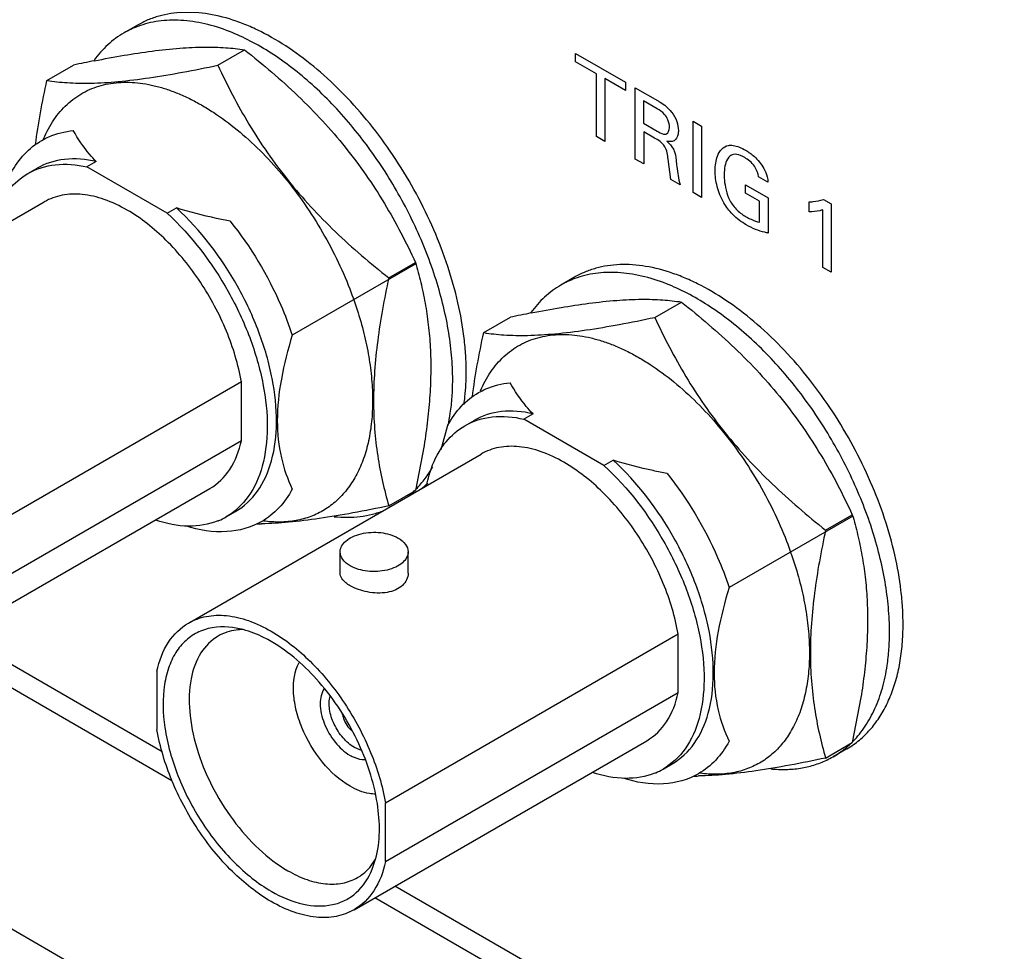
# Model space of a CAD drawing. Header units: inches. Extents: x 0 to 34, y 0 to 22.
# Tile 40 of 88: x 25.28 to 25.563, y 9.104 to 9.371. Entities that reach past the tile are written whole.
import ezdxf

# ---------------------------------------------------------------- set-up
doc = ezdxf.new("R2010")
doc.units = ezdxf.units.IN
doc.header["$LTSCALE"] = 1.87
doc.header["$MEASUREMENT"] = 0
doc.layers.get('0').update_dxf_attribs({"linetype": 'CONTINUOUS'})

msp = doc.modelspace()

# ---------------------------------------------------------------- linework, layer by layer
at = {"color": 7, "linetype": 'CONTINUOUS'}
for p, q in [((25.3138692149, 9.3697259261), (25.3099801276, 9.3674804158)), ((25.3369110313, 9.3582228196), (25.3445609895, 9.3626398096)), ((25.2878554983, 9.3538442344), (25.2955054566, 9.3582612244)), ((25.2824218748, 9.3271320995), (25.2850735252, 9.3286631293)), ((25.3020120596, 9.3305465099), (25.2993604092, 9.3290154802)), ((25.3223610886, 9.3157351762), (25.2993604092, 9.3290154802)), ((25.203140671, 9.2705306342), (25.2871096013, 9.3190132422)), ((25.3223610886, 9.3157351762), (25.325012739, 9.3172662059)), ((25.3937190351, 9.3012274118), (25.3582634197, 9.2807557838)), ((25.3859665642, 9.2971961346), (25.3936165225, 9.3016131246)), ((25.4392038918, 9.2973592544), (25.4353148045, 9.2951137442)), ((25.4622457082, 9.2858561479), (25.4698956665, 9.2902731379)), ((25.4131901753, 9.2814775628), (25.4208401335, 9.2858945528)), ((25.3436528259, 9.2673345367), (25.2596838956, 9.2188519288)), ((25.3436528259, 9.2505533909), (25.3436528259, 9.2673345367)), ((25.4273467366, 9.2581798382), (25.4246950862, 9.2566488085)), ((25.4077565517, 9.2547654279), (25.4104082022, 9.2562964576)), ((25.4476957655, 9.2433685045), (25.4246950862, 9.2566488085)), ((25.4010090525, 9.2479974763), (25.4029348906, 9.2549630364)), ((25.2596838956, 9.2020707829), (25.3436528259, 9.2505533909)), ((25.328475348, 9.1981639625), (25.4124442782, 9.2466465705)), ((25.3960798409, 9.2491361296), (25.3936165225, 9.2362078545)), ((25.4476957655, 9.2433685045), (25.450347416, 9.2448995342)), ((25.2506429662, 9.188259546), (25.3346118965, 9.236742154)), ((25.3859665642, 9.2317908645), (25.3936165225, 9.2362078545)), ((25.339299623, 9.2286232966), (25.3419512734, 9.2301543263)), ((25.519053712, 9.2288607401), (25.4835980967, 9.2083891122)), ((25.5113012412, 9.2248294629), (25.5189511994, 9.229246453)), ((25.3719982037, 9.2124455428), (25.3719982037, 9.2185715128)), ((25.3914982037, 9.2124455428), (25.3914982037, 9.2185715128)), ((25.1074474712, 9.2087330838), (27.2281753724, 7.9842513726)), ((25.3441561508, 9.1962775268), (25.3411543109, 9.1968849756)), ((25.4689875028, 9.194967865), (25.3850185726, 9.1464852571)), ((25.4689875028, 9.1781867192), (25.4689875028, 9.194967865)), ((25.3194344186, 9.1843527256), (25.3194344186, 9.1675715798)), ((25.3850185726, 9.1297041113), (25.4689875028, 9.1781867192)), ((25.5214145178, 9.1767694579), (25.5189511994, 9.1638411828)), ((25.3759776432, 9.1158928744), (25.4599465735, 9.1643754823)), ((25.3780922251, 9.1616087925), (25.3760913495, 9.1624388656)), ((25.5113012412, 9.1594241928), (25.5189511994, 9.1638411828)), ((25.5173326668, 9.1620449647), (25.5134435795, 9.1597994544)), ((25.4646343, 9.1562566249), (25.4672859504, 9.1577876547)), ((25.3850185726, 9.1297041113), (25.3850185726, 9.1464852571)), ((25.3804778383, 9.1280319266), (25.3821618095, 9.1303705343)), ((25.3812087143, 9.1275130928), (25.3821706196, 9.1303688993))]:
    msp.add_line(p, q, dxfattribs=at)
at = {"color": 40, "linetype": 'CONTINUOUS'}
for p, q in [((25.439564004, 9.3592077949), (25.439564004, 9.3616149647)), ((25.439564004, 9.3616149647), (25.4538699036, 9.3533549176)), ((25.4455019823, 9.3557792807), (25.439564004, 9.3592077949)), ((25.4455019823, 9.3377299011), (25.4455019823, 9.3557792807)), ((25.4479319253, 9.354376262), (25.4479319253, 9.3363268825)), ((25.4538699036, 9.3509477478), (25.4479319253, 9.354376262)), ((25.4538699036, 9.3533549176), (25.4538699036, 9.3509477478)), ((25.4566799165, 9.331275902), (25.4566799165, 9.3517324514)), ((25.4566799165, 9.3517324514), (25.4630109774, 9.3480769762)), ((25.4590610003, 9.3479782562), (25.4590610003, 9.3415468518)), ((25.462938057, 9.3457396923), (25.4590610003, 9.3479782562)), ((25.4590610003, 9.3415468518), (25.462938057, 9.3393082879)), ((25.4732409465, 9.3217137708), (25.4732409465, 9.3421703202)), ((25.4732409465, 9.3421703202), (25.4756949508, 9.3407534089)), ((25.4756949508, 9.3407534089), (25.4756949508, 9.3202968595)), ((25.4479319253, 9.3363268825), (25.4455019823, 9.3377299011)), ((25.459110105, 9.3391099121), (25.459110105, 9.3298727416)), ((25.4622019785, 9.3373247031), (25.459110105, 9.3391099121)), ((25.459110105, 9.3298727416), (25.4566799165, 9.331275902)), ((25.4668880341, 9.3253818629), (25.4660790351, 9.3312614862)), ((25.4947409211, 9.3246569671), (25.4920649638, 9.3262020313)), ((25.469513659, 9.3238658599), (25.4668880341, 9.3253818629)), ((25.4883114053, 9.3215407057), (25.4883114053, 9.3238925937)), ((25.4883114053, 9.3238925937), (25.494814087, 9.3201380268)), ((25.4756949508, 9.3202968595), (25.4732409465, 9.3217137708)), ((25.4923600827, 9.3192030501), (25.4883114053, 9.3215407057)), ((25.494814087, 9.3201380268), (25.494814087, 9.3100509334)), ((25.4923600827, 9.3131399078), (25.4923600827, 9.3192030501)), ((25.5065338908, 9.3161757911), (25.5065338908, 9.3190093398)), ((25.5106554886, 9.3197177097), (25.5128399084, 9.318456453)), ((25.5128399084, 9.318456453), (25.5128399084, 9.2988498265)), ((25.5104841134, 9.300210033), (25.5104841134, 9.3167285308)), ((25.5128399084, 9.2988498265), (25.5104841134, 9.300210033))]:
    msp.add_line(p, q, dxfattribs=at)
at = {"color": 3, "linetype": 'CONTINUOUS'}
for p, q in [((25.3209153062, 9.1612419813), (25.2623827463, 9.1950379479)), ((25.3237447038, 9.1529294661), (25.2565990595, 9.1916985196)), ((27.2196121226, 8.0649582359), (25.3877174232, 9.1226712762)), ((27.2183121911, 8.0590299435), (25.3819337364, 9.119331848))]:
    msp.add_line(p, q, dxfattribs=at)
at = {"color": 7, "linetype": 'CONTINUOUS'}
for centre, radius, start, end in [((25.323124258, 9.344691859), 0.0263074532, 110.3990491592, 119.9757650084), ((25.3900679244, 8.9110235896), 0.4571253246, 101.1720266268, 101.9385985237), ((25.448458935, 9.2723251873), 0.0263074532, 110.3990491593, 119.9757650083), ((25.5154026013, 8.8386569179), 0.4571253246, 101.1720266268, 101.9385985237), ((25.3502978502, 9.2662371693), 0.0538908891, 347.8222262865, 351.5905026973), ((25.3783948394, 9.2577321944), 0.0270059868, 308.5936055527, 313.9855067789), ((25.3745441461, 9.2554365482), 0.026942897, 309.5903783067, 311.8641266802), ((25.3742095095, 9.2558113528), 0.0274453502, 311.8622097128, 314.6512234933), ((25.3738596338, 9.2561705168), 0.027946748, 314.6440157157, 315.6405965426), ((25.3747041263, 9.2552437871), 0.0266923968, 308.5860283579, 309.5894373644), ((25.3296972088, 9.2453011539), 0.019245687, 292.0097535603, 292.946995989), ((25.329767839, 9.245136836), 0.019066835, 292.9440606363, 299.993981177), ((25.3477003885, 9.3164625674), 0.0898365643, 270.144357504, 271.1265829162), ((25.5003410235, 9.1824868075), 0.0261990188, 300.0075883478, 309.6240698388), ((25.4998788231, 9.1830698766), 0.026942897, 309.5903783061, 311.8641266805), ((25.5042815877, 9.184647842), 0.026100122, 300.0024749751, 305.1419350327), ((25.4995441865, 9.1834446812), 0.0274453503, 311.862209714, 314.6512234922), ((25.4991943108, 9.1838038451), 0.0279467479, 314.644015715, 315.6405965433), ((25.5003861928, 9.1824164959), 0.0261155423, 295.4258295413, 299.9989201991), ((25.455102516, 9.1727701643), 0.019066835, 292.9440606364, 299.9939811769), ((25.4550318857, 9.1729344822), 0.019245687, 292.0097535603, 292.946995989), ((25.4730350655, 9.2440958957), 0.0898365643, 270.1443575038, 271.1265829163)]:
    msp.add_arc(centre, radius, start, end, dxfattribs=at)
for points, knots in [([(25.4081763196, 9.2701723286), (25.4081763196, 9.2717657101), (25.4080710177, 9.2750090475), (25.4074585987, 9.2816731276), (25.4059300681, 9.2902676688), (25.4029927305, 9.3006785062), (25.3989870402, 9.3111189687), (25.3939988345, 9.3213658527), (25.3881343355, 9.3312010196), (25.3815186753, 9.3404145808), (25.3742928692, 9.3488101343), (25.3666098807, 9.3562094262), (25.35863263, 9.3624547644), (25.3517504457, 9.3666654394), (25.3462450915, 9.3693061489), (25.3410024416, 9.3713684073), (25.3357515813, 9.3727625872), (25.3305980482, 9.373368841), (25.3269297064, 9.3734264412), (25.3233996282, 9.3730955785), (25.3200272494, 9.3723759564), (25.3168325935, 9.3712718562), (25.3148290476, 9.3702800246), (25.3138692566, 9.3697258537)], [0, 0, 0, 0, 0.0306643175, 0.0624022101, 0.1287308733, 0.1983145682, 0.2702819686, 0.3436502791, 0.4173732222, 0.4903892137, 0.5616676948, 0.6302572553, 0.695337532, 0.7562781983, 0.7850857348, 0.8127461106, 0.8646402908, 0.8890240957, 0.9124701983, 0.9351118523, 0.9571138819, 0.9786711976, 1, 1, 1, 1]), ([(25.3402858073, 9.3678603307), (25.3379717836, 9.368767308), (25.3344681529, 9.3698845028), (25.3297571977, 9.3707817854), (25.3263719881, 9.3711322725), (25.3230841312, 9.3711698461), (25.3199076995, 9.3708944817), (25.3168575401, 9.3703061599), (25.3149018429, 9.3697020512), (25.3139546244, 9.3693495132)], [0, 0, 0, 0, 0.2766217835, 0.4073243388, 0.5332696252, 0.6548867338, 0.7727403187, 0.887511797, 1, 1, 1, 1]), ([(25.3099801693, 9.3674803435), (25.3091496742, 9.3670008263), (25.3075338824, 9.3659447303), (25.3052852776, 9.3640928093), (25.3032162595, 9.3619793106), (25.3019784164, 9.3604217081), (25.3013926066, 9.3596065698)], [0, 0, 0, 0, 0.245181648, 0.4923374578, 0.7433603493, 1, 1, 1, 1]), ([(25.4042872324, 9.2679268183), (25.4042872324, 9.2702856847), (25.4040555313, 9.2751211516), (25.4030792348, 9.2824739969), (25.4014761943, 9.2900274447), (25.3992659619, 9.2976933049), (25.396473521, 9.3053836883), (25.3931314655, 9.313009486), (25.3892785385, 9.3204824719), (25.3849593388, 9.3277160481), (25.3802238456, 9.3346263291), (25.3751269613, 9.3411332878), (25.3697277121, 9.3471616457), (25.3640884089, 9.3526417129), (25.3582739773, 9.3575100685), (25.3523507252, 9.3617106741), (25.3463871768, 9.3651945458), (25.3423105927, 9.3670667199), (25.3402858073, 9.3678603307)], [0, 0, 0, 0, 0.0568135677, 0.116413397, 0.1784695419, 0.2426170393, 0.3084143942, 0.3753825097, 0.4430138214, 0.5107845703, 0.578167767, 0.6446454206, 0.7097216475, 0.7729354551, 0.8338744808, 0.8921912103, 0.9476206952, 1, 1, 1, 1]), ([(25.3180233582, 9.3622680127), (25.3206870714, 9.3626183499), (25.3257050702, 9.3631668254), (25.3327934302, 9.3635034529), (25.3389857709, 9.3633335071), (25.3427977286, 9.362912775), (25.3445609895, 9.3626398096)], [0, 0, 0, 0, 0.302719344, 0.5684586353, 0.7989575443, 1, 1, 1, 1]), ([(25.3445609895, 9.3626398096), (25.3472168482, 9.3605451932), (25.3524415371, 9.3562595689), (25.3599467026, 9.3494783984), (25.3670121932, 9.3423131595), (25.37353867, 9.33475695), (25.3794568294, 9.3268432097), (25.3847515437, 9.3186395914), (25.3894628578, 9.3102257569), (25.3922803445, 9.3044922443), (25.3936165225, 9.3016131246)], [0, 0, 0, 0, 0.1282712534, 0.2561718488, 0.3834113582, 0.5096342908, 0.6345110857, 0.7578471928, 0.8796313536, 1, 1, 1, 1]), ([(25.3014974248, 9.3594863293), (25.3043358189, 9.3600455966), (25.3098292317, 9.3610663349), (25.3153524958, 9.3619167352), (25.3180233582, 9.3622680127)], [0, 0, 0, 0, 0.5178190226, 1, 1, 1, 1]), ([(25.3172410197, 9.3546125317), (25.3204247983, 9.355079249), (25.3269993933, 9.3561964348), (25.3335363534, 9.3575097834), (25.3369110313, 9.3582228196)], [0, 0, 0, 0, 0.4826474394, 1, 1, 1, 1]), ([(25.3369110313, 9.3582228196), (25.3382472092, 9.3553436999), (25.3410646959, 9.3496101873), (25.34577601, 9.3411963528), (25.3510707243, 9.3329927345), (25.3569888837, 9.3250789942), (25.3635153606, 9.3175227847), (25.3705808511, 9.3103575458), (25.3780860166, 9.3035763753), (25.3833107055, 9.2992907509), (25.3859665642, 9.2971961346)], [0, 0, 0, 0, 0.1203686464, 0.2421528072, 0.3654889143, 0.4903657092, 0.6165886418, 0.7438281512, 0.8717287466, 1, 1, 1, 1]), ([(25.2878554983, 9.3538442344), (25.2897754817, 9.3535470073), (25.293956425, 9.3531021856), (25.3007889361, 9.3529867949), (25.3086706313, 9.3534767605), (25.3142652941, 9.3541763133), (25.3172410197, 9.3546125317)], [0, 0, 0, 0, 0.1975827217, 0.4269153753, 0.6941428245, 1, 1, 1, 1]), ([(25.2846044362, 9.3354265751), (25.2849931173, 9.3384839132), (25.2859533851, 9.3446482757), (25.2871823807, 9.3507632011), (25.2878554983, 9.3538442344)], [0, 0, 0, 0, 0.4942460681, 1, 1, 1, 1]), ([(25.2869267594, 9.3371172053), (25.2873361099, 9.338085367), (25.2882267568, 9.3399525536), (25.2898078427, 9.3425637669), (25.2916009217, 9.3449189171), (25.2935978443, 9.3470049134), (25.2957884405, 9.3488108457), (25.2981617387, 9.3503264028), (25.300704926, 9.3515437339), (25.3034044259, 9.3524562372), (25.3062460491, 9.353059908), (25.3102699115, 9.3534564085), (25.3144712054, 9.3531988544), (25.3187303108, 9.3523627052), (25.3220547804, 9.3514182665), (25.3254280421, 9.3501737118), (25.3288347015, 9.3486354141), (25.3322581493, 9.3468109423), (25.3368958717, 9.3439640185), (25.3426224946, 9.3397274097), (25.3491866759, 9.3337651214), (25.3554253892, 9.3269592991), (25.3612178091, 9.3194420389), (25.3664521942, 9.3113583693), (25.3710268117, 9.3028658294), (25.3736039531, 9.2969808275), (25.3747577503, 9.2940071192)], [0, 0, 0, 0, 0.0257707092, 0.0506281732, 0.0747130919, 0.0981950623, 0.1212697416, 0.1441510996, 0.1670623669, 0.1902255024, 0.2138502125, 0.2381259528, 0.2891883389, 0.3162681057, 0.3444638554, 0.3738169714, 0.4043428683, 0.4360334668, 0.4688597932, 0.5376903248, 0.6103055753, 0.6859542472, 0.7637468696, 0.8427043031, 0.9217987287, 1, 1, 1, 1]), ([(25.2863678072, 9.33662739), (25.2870431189, 9.337017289), (25.2898771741, 9.3384520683), (25.2930280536, 9.3392301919), (25.295409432, 9.3394622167)], [0, 0, 0, 0, 0.2458001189, 1, 1, 1, 1]), ([(25.3020120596, 9.3305465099), (25.3013430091, 9.3312422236), (25.298868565, 9.3340010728), (25.296766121, 9.3370832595), (25.295409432, 9.3394622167)], [0, 0, 0, 0, 0.2605994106, 1, 1, 1, 1]), ([(25.2776002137, 9.3273297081), (25.2786470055, 9.3292743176), (25.2811411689, 9.3328471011), (25.2845549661, 9.3355807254), (25.2863678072, 9.33662739)], [0, 0, 0, 0, 0.5133849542, 1, 1, 1, 1]), ([(25.3020120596, 9.3305465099), (25.299050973, 9.3312358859), (25.2931674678, 9.3317991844), (25.2874511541, 9.3300354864), (25.2850735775, 9.3286630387)], [0, 0, 0, 0, 0.5254954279, 1, 1, 1, 1]), ([(25.2824219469, 9.3271319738), (25.2847995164, 9.3285044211), (25.2905158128, 9.3302681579), (25.29639932, 9.3297048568), (25.2993604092, 9.3290154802)], [0, 0, 0, 0, 0.474503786, 1, 1, 1, 1]), ([(25.2755736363, 9.320528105), (25.2760245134, 9.3212200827), (25.2778997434, 9.3237989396), (25.2803765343, 9.3259512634), (25.2824219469, 9.3271319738)], [0, 0, 0, 0, 0.2590966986, 1, 1, 1, 1]), ([(25.3108607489, 9.3166600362), (25.3087755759, 9.3178639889), (25.3046297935, 9.3198379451), (25.2982559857, 9.3213749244), (25.2922767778, 9.3212254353), (25.2886764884, 9.3199177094), (25.2871096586, 9.3190131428)], [0, 0, 0, 0, 0.2898159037, 0.5490536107, 0.782234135, 1, 1, 1, 1]), ([(25.3419511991, 9.230154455), (25.3444325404, 9.2315872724), (25.3489957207, 9.2359157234), (25.3529152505, 9.2450630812), (25.3541677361, 9.2562211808), (25.3528060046, 9.2687593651), (25.348948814, 9.2819530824), (25.3408795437, 9.2991598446), (25.3320004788, 9.3108237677), (25.325012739, 9.3172662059)], [0, 0, 0, 0, 0.0869690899, 0.1839778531, 0.2963290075, 0.4242422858, 0.5644291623, 0.7115189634, 1, 1, 1, 1]), ([(25.3404542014, 9.3134539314), (25.3391284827, 9.3137059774), (25.3339302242, 9.3147534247), (25.3287778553, 9.3160591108), (25.325012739, 9.3172662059)], [0, 0, 0, 0, 0.2544554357, 1, 1, 1, 1]), ([(25.3436528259, 9.2673345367), (25.3427922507, 9.2723155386), (25.3397507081, 9.2823381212), (25.3323751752, 9.2961522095), (25.3227467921, 9.3080475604), (25.3149295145, 9.314310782), (25.3108607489, 9.3166600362)], [0, 0, 0, 0, 0.2493838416, 0.5119809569, 0.7682052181, 1, 1, 1, 1]), ([(25.3223610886, 9.3157351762), (25.3293488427, 9.3092927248), (25.3382278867, 9.2976288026), (25.3462971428, 9.2804220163), (25.3501543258, 9.2672282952), (25.3515160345, 9.2546900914), (25.3502635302, 9.2435320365), (25.3463440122, 9.2343847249), (25.3417808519, 9.2300562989), (25.3392995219, 9.2286234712)], [0, 0, 0, 0, 0.2884818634, 0.4355706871, 0.5757587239, 0.7036721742, 0.8160227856, 0.9130309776, 1, 1, 1, 1]), ([(25.3404542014, 9.3134539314), (25.3463028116, 9.3061302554), (25.3528156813, 9.2952939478), (25.3572948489, 9.2836735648), (25.3582634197, 9.2807557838)], [0, 0, 0, 0, 0.7530009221, 1, 1, 1, 1]), ([(25.3936165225, 9.3016131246), (25.3941691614, 9.2997217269), (25.3951981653, 9.2958584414), (25.3964466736, 9.2898978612), (25.3973682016, 9.2836808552), (25.3979169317, 9.2772008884), (25.3980620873, 9.2704685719), (25.3977960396, 9.263511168), (25.3971361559, 9.2563670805), (25.3964658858, 9.2515618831), (25.3960798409, 9.2491361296)], [0, 0, 0, 0, 0.111538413, 0.2261923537, 0.3445399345, 0.4670696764, 0.5940557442, 0.7254660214, 0.8609630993, 1, 1, 1, 1]), ([(25.5335109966, 9.1978056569), (25.5335109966, 9.1993990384), (25.5334056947, 9.2026423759), (25.5327932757, 9.2093064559), (25.531264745, 9.2179009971), (25.5283274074, 9.2283118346), (25.5243217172, 9.238752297), (25.5193335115, 9.248999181), (25.5134690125, 9.2588343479), (25.5068533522, 9.2680479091), (25.4996275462, 9.2764434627), (25.4919445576, 9.2838427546), (25.483967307, 9.2900880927), (25.4770851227, 9.2942987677), (25.4715797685, 9.2969394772), (25.4663371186, 9.2990017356), (25.4610862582, 9.3003959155), (25.4559327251, 9.3010021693), (25.4522643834, 9.3010597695), (25.4487343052, 9.3007289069), (25.4453619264, 9.3000092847), (25.4421672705, 9.2989051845), (25.4401637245, 9.2979133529), (25.4392039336, 9.297359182)], [0, 0, 0, 0, 0.0306643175, 0.0624022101, 0.1287308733, 0.1983145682, 0.2702819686, 0.3436502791, 0.4173732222, 0.4903892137, 0.5616676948, 0.6302572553, 0.695337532, 0.7562781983, 0.7850857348, 0.8127461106, 0.8646402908, 0.8890240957, 0.9124701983, 0.9351118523, 0.9571138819, 0.9786711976, 1, 1, 1, 1]), ([(25.4656204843, 9.295493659), (25.4633064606, 9.2964006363), (25.4598028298, 9.2975178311), (25.4550918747, 9.2984151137), (25.451706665, 9.2987656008), (25.4484188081, 9.2988031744), (25.4452423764, 9.2985278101), (25.442192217, 9.2979394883), (25.4402365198, 9.2973353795), (25.4392893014, 9.2969828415)], [0, 0, 0, 0, 0.2766217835, 0.4073243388, 0.5332696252, 0.6548867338, 0.7727403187, 0.887511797, 1, 1, 1, 1]), ([(25.3859665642, 9.2971961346), (25.3853080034, 9.2941817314), (25.3841030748, 9.288197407), (25.3826984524, 9.2792716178), (25.3818012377, 9.2705419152), (25.3814832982, 9.2620801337), (25.3817763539, 9.2539532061), (25.3826571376, 9.2462044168), (25.3840560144, 9.2388410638), (25.3852919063, 9.23409987), (25.3859665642, 9.2317908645)], [0, 0, 0, 0, 0.1399159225, 0.2767382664, 0.4095798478, 0.5376260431, 0.6604067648, 0.7779872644, 0.8909173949, 1, 1, 1, 1]), ([(25.4353148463, 9.2951136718), (25.4344843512, 9.2946341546), (25.4328685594, 9.2935780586), (25.4306199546, 9.2917261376), (25.4285509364, 9.2896126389), (25.4273130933, 9.2880550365), (25.4267272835, 9.2872398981)], [0, 0, 0, 0, 0.245181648, 0.4923374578, 0.7433603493, 1, 1, 1, 1]), ([(25.5296219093, 9.1955601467), (25.5296219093, 9.197919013), (25.5293902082, 9.2027544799), (25.5284139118, 9.2101073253), (25.5268108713, 9.217660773), (25.5246006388, 9.2253266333), (25.521808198, 9.2330170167), (25.5184661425, 9.2406428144), (25.5146132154, 9.2481158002), (25.5102940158, 9.2553493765), (25.5055585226, 9.2622596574), (25.5004616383, 9.2687666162), (25.4950623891, 9.274794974), (25.4894230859, 9.2802750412), (25.4836086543, 9.2851433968), (25.4776854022, 9.2893440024), (25.4717218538, 9.2928278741), (25.4676452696, 9.2947000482), (25.4656204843, 9.295493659)], [0, 0, 0, 0, 0.0568135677, 0.116413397, 0.1784695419, 0.2426170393, 0.3084143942, 0.3753825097, 0.4430138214, 0.5107845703, 0.578167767, 0.6446454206, 0.7097216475, 0.7729354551, 0.8338744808, 0.8921912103, 0.9476206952, 1, 1, 1, 1]), ([(25.3747577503, 9.2940071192), (25.3756274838, 9.2917655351), (25.3772022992, 9.2872838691), (25.3790728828, 9.2805235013), (25.3804046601, 9.2738739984), (25.3811824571, 9.2674124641), (25.3813966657, 9.2612121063), (25.3810440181, 9.2553435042), (25.3801270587, 9.2498730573), (25.3786532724, 9.244862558), (25.3766361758, 9.2403706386), (25.3744912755, 9.2370661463), (25.3725310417, 9.2347602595), (25.3709590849, 9.2332111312), (25.3692740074, 9.2318285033), (25.3674806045, 9.230616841), (25.3655846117, 9.2295795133), (25.3635916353, 9.2287200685), (25.3615078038, 9.2280408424), (25.3585880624, 9.227371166), (25.3547154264, 9.2270061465), (25.3515775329, 9.2272079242), (25.3499846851, 9.2274197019)], [0, 0, 0, 0, 0.0831468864, 0.1641288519, 0.2423762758, 0.3174399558, 0.3889420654, 0.4566331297, 0.5204110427, 0.5803529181, 0.6367473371, 0.6901201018, 0.7159291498, 0.7412913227, 0.7663357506, 0.7912003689, 0.8160283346, 0.8409637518, 0.8661477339, 0.8917141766, 0.9444327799, 1, 1, 1, 1]), ([(25.4268321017, 9.2871196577), (25.4296704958, 9.2876789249), (25.4351639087, 9.2886996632), (25.4406871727, 9.2895500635), (25.4433580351, 9.289901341)], [0, 0, 0, 0, 0.5178190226, 1, 1, 1, 1]), ([(25.4433580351, 9.289901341), (25.4460217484, 9.2902516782), (25.4510397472, 9.2908001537), (25.4581281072, 9.2911367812), (25.4643204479, 9.2909668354), (25.4681324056, 9.2905461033), (25.4698956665, 9.2902731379)], [0, 0, 0, 0, 0.302719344, 0.5684586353, 0.7989575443, 1, 1, 1, 1]), ([(25.4698956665, 9.2902731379), (25.4725515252, 9.2881785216), (25.4777762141, 9.2838928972), (25.4852813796, 9.2771117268), (25.4923468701, 9.2699464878), (25.498873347, 9.2623902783), (25.5047915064, 9.254476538), (25.5100862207, 9.2462729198), (25.5147975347, 9.2378590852), (25.5176150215, 9.2321255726), (25.5189511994, 9.229246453)], [0, 0, 0, 0, 0.1282712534, 0.2561718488, 0.3834113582, 0.5096342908, 0.6345110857, 0.7578471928, 0.8796313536, 1, 1, 1, 1]), ([(25.4425756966, 9.28224586), (25.4457594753, 9.2827125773), (25.4523340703, 9.2838297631), (25.4588710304, 9.2851431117), (25.4622457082, 9.2858561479)], [0, 0, 0, 0, 0.4826474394, 1, 1, 1, 1]), ([(25.4622457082, 9.2858561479), (25.4635818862, 9.2829770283), (25.4663993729, 9.2772435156), (25.471110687, 9.2688296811), (25.4764054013, 9.2606260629), (25.4823235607, 9.2527123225), (25.4888500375, 9.245156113), (25.4959155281, 9.2379908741), (25.5034206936, 9.2312097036), (25.5086453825, 9.2269240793), (25.5113012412, 9.2248294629)], [0, 0, 0, 0, 0.1203686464, 0.2421528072, 0.3654889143, 0.4903657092, 0.6165886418, 0.7438281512, 0.8717287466, 1, 1, 1, 1]), ([(25.3582634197, 9.2807557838), (25.3569984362, 9.2766163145), (25.3548940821, 9.2685315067), (25.3535550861, 9.2566455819), (25.3546457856, 9.2458639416), (25.3569095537, 9.2394580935), (25.3582634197, 9.23659118)], [0, 0, 0, 0, 0.2872747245, 0.5532698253, 0.7895759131, 1, 1, 1, 1]), ([(25.4099391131, 9.2630599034), (25.4103277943, 9.2661172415), (25.4112880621, 9.272281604), (25.4125170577, 9.2783965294), (25.4131901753, 9.2814775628)], [0, 0, 0, 0, 0.4942460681, 1, 1, 1, 1]), ([(25.4122614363, 9.2647505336), (25.4126707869, 9.2657186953), (25.4135614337, 9.2675858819), (25.4151425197, 9.2701970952), (25.4169355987, 9.2725522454), (25.4189325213, 9.2746382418), (25.4211231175, 9.2764441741), (25.4234964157, 9.2779597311), (25.426039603, 9.2791770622), (25.4287391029, 9.2800895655), (25.4315807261, 9.2806932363), (25.4356045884, 9.2810897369), (25.4398058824, 9.2808321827), (25.4440649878, 9.2799960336), (25.4473894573, 9.2790515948), (25.450762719, 9.2778070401), (25.4541693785, 9.2762687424), (25.4575928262, 9.2744442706), (25.4622305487, 9.2715973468), (25.4679571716, 9.267360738), (25.4745213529, 9.2613984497), (25.4807600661, 9.2545926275), (25.4865524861, 9.2470753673), (25.4917868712, 9.2389916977), (25.4963614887, 9.2304991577), (25.49893863, 9.2246141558), (25.5000924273, 9.2216404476)], [0, 0, 0, 0, 0.0257707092, 0.0506281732, 0.0747130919, 0.0981950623, 0.1212697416, 0.1441510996, 0.1670623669, 0.1902255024, 0.2138502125, 0.2381259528, 0.2891883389, 0.3162681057, 0.3444638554, 0.3738169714, 0.4043428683, 0.4360334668, 0.4688597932, 0.5376903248, 0.6103055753, 0.6859542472, 0.7637468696, 0.8427043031, 0.9217987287, 1, 1, 1, 1]), ([(25.4131901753, 9.2814775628), (25.4151101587, 9.2811803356), (25.4192911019, 9.2807355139), (25.426123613, 9.2806201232), (25.4340053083, 9.2811100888), (25.439599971, 9.2818096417), (25.4425756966, 9.28224586)], [0, 0, 0, 0, 0.1975827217, 0.4269153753, 0.6941428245, 1, 1, 1, 1]), ([(25.4075343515, 9.2608467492), (25.4076422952, 9.2615949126), (25.4080266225, 9.2646890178), (25.4081763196, 9.2678108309), (25.4081763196, 9.2701723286)], [0, 0, 0, 0, 0.2424803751, 1, 1, 1, 1]), ([(25.4036093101, 9.258355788), (25.4038397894, 9.2599058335), (25.4041806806, 9.2630917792), (25.4042872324, 9.2662934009), (25.4042872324, 9.2679268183)], [0, 0, 0, 0, 0.4896375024, 1, 1, 1, 1]), ([(25.4117024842, 9.2642607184), (25.4123777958, 9.2646506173), (25.4152118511, 9.2660853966), (25.4183627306, 9.2668635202), (25.420744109, 9.2670955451)], [0, 0, 0, 0, 0.2458001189, 1, 1, 1, 1]), ([(25.4273467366, 9.2581798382), (25.4266776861, 9.2588755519), (25.424203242, 9.2616344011), (25.422100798, 9.2647165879), (25.420744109, 9.2670955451)], [0, 0, 0, 0, 0.2605994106, 1, 1, 1, 1]), ([(25.4029348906, 9.2549630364), (25.4039816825, 9.2569076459), (25.4064758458, 9.2604804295), (25.4098896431, 9.2632140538), (25.4117024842, 9.2642607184)], [0, 0, 0, 0, 0.5133849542, 1, 1, 1, 1]), ([(25.4273467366, 9.2581798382), (25.42438565, 9.2588692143), (25.4185021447, 9.2594325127), (25.412785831, 9.2576688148), (25.4104082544, 9.2562963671)], [0, 0, 0, 0, 0.5254954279, 1, 1, 1, 1]), ([(25.4077566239, 9.2547653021), (25.4101341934, 9.2561377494), (25.4158504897, 9.2579014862), (25.421733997, 9.2573381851), (25.4246950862, 9.2566488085)], [0, 0, 0, 0, 0.474503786, 1, 1, 1, 1]), ([(25.4009083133, 9.2481614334), (25.4013591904, 9.248853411), (25.4032344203, 9.2514322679), (25.4057112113, 9.2535845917), (25.4077566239, 9.2547653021)], [0, 0, 0, 0, 0.2590966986, 1, 1, 1, 1]), ([(25.3346118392, 9.2367422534), (25.336893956, 9.2380597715), (25.3410532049, 9.2422063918), (25.3430215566, 9.2476285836), (25.3436528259, 9.2505533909)], [0, 0, 0, 0, 0.4682772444, 1, 1, 1, 1]), ([(25.3968116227, 9.2376522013), (25.3970084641, 9.2386380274), (25.3978897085, 9.2423039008), (25.3993978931, 9.2458433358), (25.4009083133, 9.2481614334)], [0, 0, 0, 0, 0.266509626, 1, 1, 1, 1]), ([(25.4361954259, 9.2442933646), (25.4341102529, 9.2454973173), (25.4299644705, 9.2474712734), (25.4235906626, 9.2490082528), (25.4176114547, 9.2488587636), (25.4140111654, 9.2475510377), (25.4124443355, 9.2466464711)], [0, 0, 0, 0, 0.2898159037, 0.5490536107, 0.782234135, 1, 1, 1, 1]), ([(25.4689875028, 9.194967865), (25.4681269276, 9.1999488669), (25.465085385, 9.2099714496), (25.4577098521, 9.2237855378), (25.448081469, 9.2356808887), (25.4402641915, 9.2419441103), (25.4361954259, 9.2442933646)], [0, 0, 0, 0, 0.2493838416, 0.5119809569, 0.7682052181, 1, 1, 1, 1]), ([(25.4672858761, 9.1577877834), (25.4697672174, 9.1592206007), (25.4743303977, 9.1635490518), (25.4782499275, 9.1726964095), (25.479502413, 9.1838545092), (25.4781406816, 9.1963926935), (25.474283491, 9.2095864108), (25.4662142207, 9.2267931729), (25.4573351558, 9.238457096), (25.450347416, 9.2448995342)], [0, 0, 0, 0, 0.0869690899, 0.1839778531, 0.2963290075, 0.4242422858, 0.5644291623, 0.7115189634, 1, 1, 1, 1]), ([(25.4657888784, 9.2410872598), (25.4644631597, 9.2413393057), (25.4592649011, 9.242386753), (25.4541125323, 9.2436924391), (25.450347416, 9.2448995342)], [0, 0, 0, 0, 0.2544554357, 1, 1, 1, 1]), ([(25.393840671, 9.2366313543), (25.3947513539, 9.2375626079), (25.3964742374, 9.2395896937), (25.3979192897, 9.2418215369), (25.3985848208, 9.2429946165)], [0, 0, 0, 0, 0.4912883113, 1, 1, 1, 1]), ([(25.4476957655, 9.2433685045), (25.4546835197, 9.2369260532), (25.4635625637, 9.225262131), (25.4716318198, 9.2080553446), (25.4754890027, 9.1948616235), (25.4768507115, 9.1823234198), (25.4755982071, 9.1711653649), (25.4716786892, 9.1620180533), (25.4671155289, 9.1576896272), (25.4646341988, 9.1562567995)], [0, 0, 0, 0, 0.2884818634, 0.4355706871, 0.5757587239, 0.7036721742, 0.8160227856, 0.9130309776, 1, 1, 1, 1]), ([(25.4657888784, 9.2410872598), (25.4716374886, 9.2337635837), (25.4781503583, 9.2229272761), (25.4826295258, 9.2113068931), (25.4835980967, 9.2083891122)], [0, 0, 0, 0, 0.7530009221, 1, 1, 1, 1]), ([(25.3582634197, 9.23659118), (25.3572166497, 9.234646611), (25.3547224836, 9.231073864), (25.3513087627, 9.2283400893), (25.349495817, 9.2272935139)], [0, 0, 0, 0, 0.5133742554, 1, 1, 1, 1]), ([(25.3859665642, 9.2317908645), (25.3825348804, 9.2310657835), (25.37589262, 9.2297323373), (25.3663038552, 9.2281116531), (25.3575710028, 9.2270328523), (25.3520467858, 9.226693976), (25.3494666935, 9.2266433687)], [0, 0, 0, 0, 0.2850870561, 0.5505950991, 0.7902485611, 1, 1, 1, 1]), ([(25.3702661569, 9.2286778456), (25.3715327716, 9.2285549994), (25.3740338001, 9.2284381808), (25.3777202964, 9.2286740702), (25.3812435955, 9.2293247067), (25.383488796, 9.2300394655), (25.384569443, 9.2304632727)], [0, 0, 0, 0, 0.2625504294, 0.5154371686, 0.7605112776, 1, 1, 1, 1]), ([(25.3369098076, 9.2274580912), (25.3342849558, 9.2263970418), (25.3281428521, 9.2254092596), (25.3221318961, 9.2266505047), (25.3190964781, 9.2276698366)], [0, 0, 0, 0, 0.4692697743, 1, 1, 1, 1]), ([(25.349495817, 9.2272935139), (25.346483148, 9.2255543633), (25.3390105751, 9.2235240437), (25.3315138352, 9.2248213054), (25.3277536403, 9.2260129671)], [0, 0, 0, 0, 0.4686195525, 1, 1, 1, 1]), ([(25.5189511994, 9.229246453), (25.5195038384, 9.2273550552), (25.5205328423, 9.2234917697), (25.5217813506, 9.2175311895), (25.5227028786, 9.2113141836), (25.5232516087, 9.2048342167), (25.5233967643, 9.1981019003), (25.5231307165, 9.1911444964), (25.5224708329, 9.1840004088), (25.5218005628, 9.1791952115), (25.5214145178, 9.1767694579)], [0, 0, 0, 0, 0.111538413, 0.2261923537, 0.3445399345, 0.4670696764, 0.5940557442, 0.7254660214, 0.8609630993, 1, 1, 1, 1]), ([(25.3719982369, 9.2185715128), (25.3719981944, 9.2191338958), (25.3723377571, 9.2203508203), (25.3736640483, 9.2218591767), (25.3756218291, 9.2230527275), (25.3789695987, 9.224168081), (25.3835286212, 9.2243990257), (25.3871342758, 9.2234230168), (25.3886424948, 9.2225521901)], [0, 0, 0, 0, 0.0871472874, 0.1868624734, 0.3045375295, 0.4386742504, 0.7301251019, 1, 1, 1, 1]), ([(25.5113012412, 9.2248294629), (25.5106426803, 9.2218150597), (25.5094377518, 9.2158307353), (25.5080331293, 9.2069049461), (25.5071359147, 9.1981752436), (25.5068179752, 9.1897134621), (25.5071110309, 9.1815865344), (25.5079918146, 9.1738377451), (25.5093906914, 9.1664743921), (25.5106265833, 9.1617331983), (25.5113012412, 9.1594241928)], [0, 0, 0, 0, 0.1399159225, 0.2767382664, 0.4095798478, 0.5376260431, 0.6604067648, 0.7779872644, 0.8909173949, 1, 1, 1, 1]), ([(25.3886424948, 9.2225521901), (25.3894488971, 9.2220865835), (25.3908343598, 9.2210257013), (25.391498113, 9.2193309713), (25.3914981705, 9.2185715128)], [0, 0, 0, 0, 0.5507828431, 1, 1, 1, 1]), ([(25.5000924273, 9.2216404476), (25.5009621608, 9.2193988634), (25.5025369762, 9.2149171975), (25.5044075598, 9.2081568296), (25.5057393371, 9.2015073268), (25.5065171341, 9.1950457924), (25.5067313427, 9.1888454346), (25.506378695, 9.1829768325), (25.5054617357, 9.1775063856), (25.5039879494, 9.1724958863), (25.5019708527, 9.168003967), (25.4998259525, 9.1646994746), (25.4978657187, 9.1623935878), (25.4962937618, 9.1608444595), (25.4946086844, 9.1594618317), (25.4928152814, 9.1582501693), (25.4909192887, 9.1572128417), (25.4889263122, 9.1563533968), (25.4868424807, 9.1556741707), (25.4839227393, 9.1550044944), (25.4800501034, 9.1546394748), (25.4769122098, 9.1548412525), (25.4753193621, 9.1550530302)], [0, 0, 0, 0, 0.0831468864, 0.1641288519, 0.2423762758, 0.3174399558, 0.3889420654, 0.4566331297, 0.5204110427, 0.5803529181, 0.6367473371, 0.6901201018, 0.7159291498, 0.7412913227, 0.7663357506, 0.7912003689, 0.8160283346, 0.8409637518, 0.8661477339, 0.8917141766, 0.9444327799, 1, 1, 1, 1]), ([(25.3748539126, 9.2145908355), (25.3740475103, 9.2150564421), (25.3726620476, 9.2161173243), (25.3719982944, 9.2178120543), (25.3719982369, 9.2185715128)], [0, 0, 0, 0, 0.5507828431, 1, 1, 1, 1]), ([(25.3914981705, 9.2185715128), (25.391498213, 9.2180091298), (25.3911586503, 9.2167922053), (25.3898323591, 9.2152838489), (25.3878745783, 9.2140902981), (25.3845268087, 9.2129749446), (25.3799677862, 9.2127439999), (25.3763621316, 9.2137200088), (25.3748539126, 9.2145908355)], [0, 0, 0, 0, 0.0871472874, 0.1868624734, 0.3045375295, 0.4386742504, 0.7301251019, 1, 1, 1, 1]), ([(25.3748539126, 9.2088755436), (25.3744302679, 9.2091201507), (25.3731535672, 9.2099451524), (25.3719982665, 9.2113790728), (25.3719982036, 9.2124454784)], [0, 0, 0, 0, 0.3144714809, 1, 1, 1, 1]), ([(25.3914982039, 9.2124454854), (25.3914982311, 9.2118099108), (25.3911886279, 9.2104749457), (25.3898830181, 9.2087827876), (25.3878937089, 9.2075422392), (25.3844950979, 9.2065841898), (25.3799052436, 9.2068131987), (25.3763865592, 9.2079906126), (25.3748539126, 9.2088755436)], [0, 0, 0, 0, 0.0965202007, 0.2003872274, 0.3166489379, 0.4465327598, 0.731236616, 1, 1, 1, 1]), ([(25.4835980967, 9.2083891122), (25.4823331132, 9.2042496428), (25.4802287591, 9.196164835), (25.4788897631, 9.1842789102), (25.4799804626, 9.17349727), (25.4822442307, 9.1670914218), (25.4835980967, 9.1642245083)], [0, 0, 0, 0, 0.2872747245, 0.5532698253, 0.7895759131, 1, 1, 1, 1]), ([(25.3284754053, 9.1981638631), (25.3300422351, 9.1990684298), (25.3336425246, 9.2003761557), (25.3396217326, 9.2005256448), (25.3459955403, 9.1989886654), (25.3501413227, 9.1970147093), (25.3522264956, 9.1958107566)], [0, 0, 0, 0, 0.2177658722, 0.4509463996, 0.7101841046, 1, 1, 1, 1]), ([(25.3194344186, 9.1843527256), (25.3200656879, 9.187277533), (25.3220340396, 9.1926997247), (25.3261932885, 9.1968463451), (25.3284754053, 9.1981638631)], [0, 0, 0, 0, 0.5317227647, 1, 1, 1, 1]), ([(25.3411543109, 9.1968849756), (25.3380973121, 9.1973013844), (25.3332663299, 9.1969211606), (25.3280226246, 9.1937081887), (25.3249308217, 9.1902006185), (25.3227232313, 9.1857147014), (25.3209151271, 9.1783044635), (25.3212725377, 9.167433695), (25.3250963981, 9.1539405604), (25.3319137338, 9.1407764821), (25.3409579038, 9.1294185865), (25.348363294, 9.1234363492), (25.3522264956, 9.1212057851)], [0, 0, 0, 0, 0.0939858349, 0.138575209, 0.1846705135, 0.2344900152, 0.289419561, 0.4155989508, 0.5602918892, 0.7138015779, 0.8641064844, 1, 1, 1, 1]), ([(25.3441317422, 9.1962818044), (25.3434841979, 9.1962747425), (25.3410067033, 9.1961127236), (25.3385602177, 9.1953265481), (25.336971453, 9.1944090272)], [0, 0, 0, 0, 0.2608850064, 1, 1, 1, 1]), ([(25.3522264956, 9.1928510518), (25.3515580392, 9.1932370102), (25.3489834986, 9.1946285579), (25.3462387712, 9.1957229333), (25.3441561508, 9.1962775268)], [0, 0, 0, 0, 0.2637030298, 1, 1, 1, 1]), ([(25.3522264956, 9.1958107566), (25.3562952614, 9.1934615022), (25.3641125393, 9.1871982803), (25.3737409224, 9.175302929), (25.381116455, 9.1614888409), (25.3841579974, 9.1514662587), (25.3850185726, 9.1464852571)], [0, 0, 0, 0, 0.231794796, 0.4880190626, 0.7506161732, 1, 1, 1, 1]), ([(25.5193049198, 9.1633050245), (25.520442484, 9.1641056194), (25.5226198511, 9.1659143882), (25.5254769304, 9.1691444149), (25.5279288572, 9.1728826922), (25.5299561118, 9.1770937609), (25.5315452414, 9.1817408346), (25.5326849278, 9.1867854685), (25.5333670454, 9.1921848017), (25.5335109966, 9.195902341), (25.5335109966, 9.1978056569)], [0, 0, 0, 0, 0.1077204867, 0.2181469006, 0.3327741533, 0.452809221, 0.5791253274, 0.7122888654, 0.852609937, 1, 1, 1, 1]), ([(25.336971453, 9.1944090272), (25.3349736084, 9.1932552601), (25.3313465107, 9.1895532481), (25.328708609, 9.1817465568), (25.3284863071, 9.1723435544), (25.3305991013, 9.1619843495), (25.3348524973, 9.1514601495), (25.3409078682, 9.1416110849), (25.3482642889, 9.1332422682), (25.3540115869, 9.1288193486), (25.356972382, 9.1271098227)], [0, 0, 0, 0, 0.0869322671, 0.1864024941, 0.3037930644, 0.4376089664, 0.5821121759, 0.7294287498, 0.8711734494, 1, 1, 1, 1]), ([(25.3821706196, 9.1303688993), (25.38356825, 9.1355174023), (25.3834030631, 9.1476247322), (25.3774882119, 9.1651600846), (25.3670548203, 9.1812624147), (25.3574251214, 9.1898494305), (25.3522264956, 9.1928510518)], [0, 0, 0, 0, 0.2192046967, 0.4808694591, 0.753342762, 1, 1, 1, 1]), ([(25.528943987, 9.1859891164), (25.5291744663, 9.1875391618), (25.5295153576, 9.1907251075), (25.5296219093, 9.1939267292), (25.5296219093, 9.1955601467)], [0, 0, 0, 0, 0.4896375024, 1, 1, 1, 1]), ([(25.3748539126, 9.1513143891), (25.3718200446, 9.1530661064), (25.3663040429, 9.1581976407), (25.361538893, 9.1662046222), (25.3592156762, 9.1732994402), (25.35825814, 9.1795942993), (25.3588834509, 9.1843845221), (25.3602723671, 9.1868289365)], [0, 0, 0, 0, 0.2550353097, 0.5351423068, 0.6705118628, 0.7953283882, 1, 1, 1, 1]), ([(25.519175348, 9.1642646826), (25.5198120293, 9.1649157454), (25.5210365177, 9.1662964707), (25.523275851, 9.1693508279), (25.5256502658, 9.1737134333), (25.52774293, 9.1795951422), (25.5286185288, 9.1838003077), (25.528943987, 9.1859891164)], [0, 0, 0, 0, 0.1129172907, 0.2284200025, 0.4690844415, 0.7256055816, 1, 1, 1, 1]), ([(25.3674378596, 9.179342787), (25.3665834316, 9.1781354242), (25.3659119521, 9.1745561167), (25.3672291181, 9.1691671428), (25.3702034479, 9.1639686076), (25.373198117, 9.1611495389), (25.3748539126, 9.1601935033)], [0, 0, 0, 0, 0.1999889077, 0.4583329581, 0.7414836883, 1, 1, 1, 1]), ([(25.3760913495, 9.1624388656), (25.3748598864, 9.163149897), (25.3725836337, 9.1651900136), (25.3701355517, 9.1690108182), (25.3687753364, 9.1731538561), (25.3687822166, 9.1760059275), (25.3691432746, 9.1772011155)], [0, 0, 0, 0, 0.2476659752, 0.5210819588, 0.7825452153, 1, 1, 1, 1]), ([(25.4599465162, 9.1643755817), (25.462228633, 9.1656930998), (25.4663878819, 9.1698397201), (25.4683562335, 9.1752619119), (25.4689875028, 9.1781867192)], [0, 0, 0, 0, 0.4682772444, 1, 1, 1, 1]), ([(25.3726048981, 9.1721437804), (25.3726666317, 9.1716840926), (25.3731387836, 9.1698309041), (25.37426229, 9.1681288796), (25.3753825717, 9.1672176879)], [0, 0, 0, 0, 0.2431057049, 1, 1, 1, 1]), ([(25.3522264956, 9.1182460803), (25.3481577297, 9.1205953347), (25.3403404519, 9.1268585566), (25.3307120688, 9.1387539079), (25.3233365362, 9.152567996), (25.3202949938, 9.1625905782), (25.3194344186, 9.1675715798)], [0, 0, 0, 0, 0.231794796, 0.4880190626, 0.7506161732, 1, 1, 1, 1]), ([(25.4835980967, 9.1642245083), (25.4825513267, 9.1622799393), (25.4800571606, 9.1587071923), (25.4766434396, 9.1559734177), (25.474830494, 9.1549268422)], [0, 0, 0, 0, 0.5133742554, 1, 1, 1, 1]), ([(25.3748539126, 9.1601935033), (25.3752153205, 9.1599848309), (25.3765414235, 9.1593109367), (25.3780737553, 9.1589484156), (25.3791445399, 9.1590450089)], [0, 0, 0, 0, 0.2796225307, 1, 1, 1, 1]), ([(25.5113012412, 9.1594241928), (25.5078695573, 9.1586991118), (25.501227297, 9.1573656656), (25.4916385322, 9.1557449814), (25.4829056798, 9.1546661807), (25.4773814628, 9.1543273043), (25.4748013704, 9.154276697)], [0, 0, 0, 0, 0.2850870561, 0.5505950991, 0.7902485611, 1, 1, 1, 1]), ([(25.4956008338, 9.1563111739), (25.4970332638, 9.1561722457), (25.4998585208, 9.1560587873), (25.5040094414, 9.1564189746), (25.5079439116, 9.1573135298), (25.5104187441, 9.1582694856), (25.5115987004, 9.1588304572)], [0, 0, 0, 0, 0.263521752, 0.5162781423, 0.7607648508, 1, 1, 1, 1]), ([(25.4622444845, 9.1550914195), (25.4596196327, 9.1540303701), (25.453477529, 9.1530425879), (25.447466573, 9.154283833), (25.4444311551, 9.1553031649)], [0, 0, 0, 0, 0.4692697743, 1, 1, 1, 1]), ([(25.474830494, 9.1549268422), (25.471817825, 9.1531876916), (25.4643452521, 9.1511573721), (25.4568485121, 9.1524546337), (25.4530883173, 9.1536462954)], [0, 0, 0, 0, 0.4686195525, 1, 1, 1, 1]), ([(25.3821473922, 9.1490975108), (25.3815671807, 9.1490962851), (25.3790075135, 9.1493140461), (25.376566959, 9.1503252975), (25.3748539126, 9.1513143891)], [0, 0, 0, 0, 0.2267961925, 1, 1, 1, 1]), ([(25.3850185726, 9.1297041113), (25.3843873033, 9.1267793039), (25.3824189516, 9.1213571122), (25.3782597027, 9.1172104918), (25.3759775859, 9.1158929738)], [0, 0, 0, 0, 0.5317227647, 1, 1, 1, 1]), ([(25.376973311, 9.1251282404), (25.3779552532, 9.1256953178), (25.3791807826, 9.1266323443), (25.3802236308, 9.1277400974), (25.3804778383, 9.1280319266)], [0, 0, 0, 0, 0.7455391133, 1, 1, 1, 1]), ([(25.3522264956, 9.1212057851), (25.3550927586, 9.1195508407), (25.3607752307, 9.1170716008), (25.3684121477, 9.116706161), (25.3735246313, 9.1184928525), (25.3779211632, 9.121497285), (25.3801830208, 9.1250045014), (25.3812087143, 9.1275130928)], [0, 0, 0, 0, 0.2909893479, 0.5366432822, 0.6497101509, 0.761722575, 1, 1, 1, 1]), ([(25.356972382, 9.1271098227), (25.3587282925, 9.126095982), (25.3622194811, 9.1244337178), (25.3675869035, 9.1231392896), (25.3726220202, 9.1232652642), (25.3756539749, 9.124366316), (25.376973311, 9.1251282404)], [0, 0, 0, 0, 0.2898111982, 0.549053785, 0.7822337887, 1, 1, 1, 1]), ([(25.3759775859, 9.1158929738), (25.374410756, 9.1149884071), (25.3708104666, 9.1136806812), (25.3648312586, 9.1135311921), (25.3584574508, 9.1150681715), (25.3543116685, 9.1170421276), (25.3522264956, 9.1182460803)], [0, 0, 0, 0, 0.2177658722, 0.4509463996, 0.7101841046, 1, 1, 1, 1])]:
    msp.add_open_spline(points, degree=3, knots=knots, dxfattribs=at)
at = {"color": 40, "linetype": 'CONTINUOUS'}
for points, knots in [([(25.4664708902, 9.3403843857), (25.4664708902, 9.3410428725), (25.4662876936, 9.3423849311), (25.4648756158, 9.3445480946), (25.4636595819, 9.3453230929), (25.462938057, 9.3457396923)], [0, 0, 0, 0, 0.3304377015, 0.5819298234, 1, 1, 1, 1]), ([(25.4630109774, 9.3480769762), (25.4632900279, 9.3479158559), (25.464672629, 9.347104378), (25.466147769, 9.3459963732), (25.4670846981, 9.3447615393)], [0, 0, 0, 0, 0.2004487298, 1, 1, 1, 1]), ([(25.4670846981, 9.3447615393), (25.4676956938, 9.3439650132), (25.4687281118, 9.3421203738), (25.4690483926, 9.3402649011), (25.4690483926, 9.3394637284)], [0, 0, 0, 0, 0.509871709, 1, 1, 1, 1]), ([(25.4652685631, 9.338415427), (25.4653867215, 9.3384252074), (25.4661131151, 9.3385976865), (25.4664708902, 9.3395202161), (25.4664708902, 9.3403843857)], [0, 0, 0, 0, 0.1538759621, 1, 1, 1, 1]), ([(25.4660790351, 9.3312614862), (25.4659734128, 9.3323871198), (25.4655842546, 9.3352730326), (25.463209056, 9.3367432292), (25.4622019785, 9.3373247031)], [0, 0, 0, 0, 0.4795868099, 1, 1, 1, 1]), ([(25.462938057, 9.3393082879), (25.4630663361, 9.3392342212), (25.4638503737, 9.3388013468), (25.4646996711, 9.3383547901), (25.4652685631, 9.338415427)], [0, 0, 0, 0, 0.1624836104, 1, 1, 1, 1]), ([(25.4690483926, 9.3394637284), (25.4690483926, 9.3391126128), (25.4689494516, 9.3378515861), (25.4683905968, 9.336902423), (25.4677969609, 9.336559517)], [0, 0, 0, 0, 0.2658679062, 1, 1, 1, 1]), ([(25.4677969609, 9.336559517), (25.4676209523, 9.336457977), (25.467008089, 9.336206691), (25.4662441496, 9.3362915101), (25.4657109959, 9.3364323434)], [0, 0, 0, 0, 0.3105884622, 1, 1, 1, 1]), ([(25.4657109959, 9.3364323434), (25.4664078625, 9.3358196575), (25.4679868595, 9.3341057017), (25.4683177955, 9.3319448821), (25.4684095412, 9.3309347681)], [0, 0, 0, 0, 0.463417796, 1, 1, 1, 1]), ([(25.4795995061, 9.327931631), (25.4795995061, 9.3294578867), (25.4800421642, 9.3327868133), (25.4819303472, 9.3349063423), (25.4834033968, 9.3351981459)], [0, 0, 0, 0, 0.4269091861, 1, 1, 1, 1]), ([(25.4834033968, 9.3351981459), (25.4838300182, 9.3352850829), (25.4853893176, 9.3352553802), (25.4871373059, 9.3344872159), (25.4883354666, 9.3337954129)], [0, 0, 0, 0, 0.3006473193, 1, 1, 1, 1]), ([(25.4840663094, 9.332293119), (25.4836930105, 9.3320302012), (25.4825393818, 9.3307350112), (25.4821770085, 9.3285108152), (25.4821770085, 9.3268116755)], [0, 0, 0, 0, 0.2748388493, 1, 1, 1, 1]), ([(25.4880656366, 9.3317130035), (25.4872978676, 9.3321563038), (25.4858174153, 9.3328244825), (25.484522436, 9.3326269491), (25.4840663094, 9.332293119)], [0, 0, 0, 0, 0.5268187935, 1, 1, 1, 1]), ([(25.4920649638, 9.3262020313), (25.4919390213, 9.3271613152), (25.4909348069, 9.329696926), (25.489033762, 9.3311540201), (25.4880656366, 9.3317130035)], [0, 0, 0, 0, 0.4455814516, 1, 1, 1, 1]), ([(25.4883354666, 9.3337954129), (25.4891759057, 9.3333101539), (25.491084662, 9.3320321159), (25.4928247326, 9.3298863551), (25.4935624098, 9.3285959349)], [0, 0, 0, 0, 0.4443254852, 1, 1, 1, 1]), ([(25.4684095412, 9.3309347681), (25.4684674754, 9.3303338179), (25.4686794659, 9.328039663), (25.469051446, 9.3256583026), (25.469513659, 9.3238658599)], [0, 0, 0, 0, 0.2612059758, 1, 1, 1, 1]), ([(25.4935624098, 9.3285959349), (25.4939864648, 9.3278386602), (25.4945847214, 9.3264423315), (25.4947106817, 9.3251629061), (25.4947409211, 9.3246569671)], [0, 0, 0, 0, 0.5913779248, 1, 1, 1, 1]), ([(25.4820787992, 9.3187082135), (25.4812286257, 9.3201934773), (25.4799419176, 9.3234628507), (25.4795995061, 9.326508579), (25.4795995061, 9.327931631)], [0, 0, 0, 0, 0.4954357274, 1, 1, 1, 1]), ([(25.4821770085, 9.3268116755), (25.4821770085, 9.3263164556), (25.4822907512, 9.3240212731), (25.4828187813, 9.321350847), (25.483796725, 9.3194436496)], [0, 0, 0, 0, 0.220146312, 1, 1, 1, 1]), ([(25.4885080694, 9.3124445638), (25.4871685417, 9.3132179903), (25.4848018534, 9.314866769), (25.4827613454, 9.317509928), (25.4820787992, 9.3187082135)], [0, 0, 0, 0, 0.5787068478, 1, 1, 1, 1]), ([(25.483796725, 9.3194436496), (25.4843499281, 9.3183905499), (25.4859054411, 9.3164189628), (25.4876371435, 9.315215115), (25.4885080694, 9.3147122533)], [0, 0, 0, 0, 0.4917007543, 1, 1, 1, 1]), ([(25.5065338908, 9.3190093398), (25.5069331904, 9.3190200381), (25.508363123, 9.3191177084), (25.5097480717, 9.3193552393), (25.5106554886, 9.3197177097)], [0, 0, 0, 0, 0.2749196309, 1, 1, 1, 1]), ([(25.4885080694, 9.3147122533), (25.488965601, 9.3144480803), (25.4902675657, 9.3137586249), (25.4915528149, 9.3133231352), (25.4923600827, 9.3131399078)], [0, 0, 0, 0, 0.3516349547, 1, 1, 1, 1]), ([(25.5104841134, 9.3167285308), (25.5101977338, 9.3166169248), (25.5089489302, 9.3162708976), (25.5076008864, 9.3161380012), (25.5065338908, 9.3161757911)], [0, 0, 0, 0, 0.2406571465, 1, 1, 1, 1]), ([(25.494814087, 9.3100509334), (25.4944838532, 9.3101147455), (25.492450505, 9.3105356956), (25.4902964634, 9.3114119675), (25.4885080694, 9.3124445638)], [0, 0, 0, 0, 0.1629033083, 1, 1, 1, 1])]:
    msp.add_open_spline(points, degree=3, knots=knots, dxfattribs=at)

doc.saveas('drawing.dxf')
